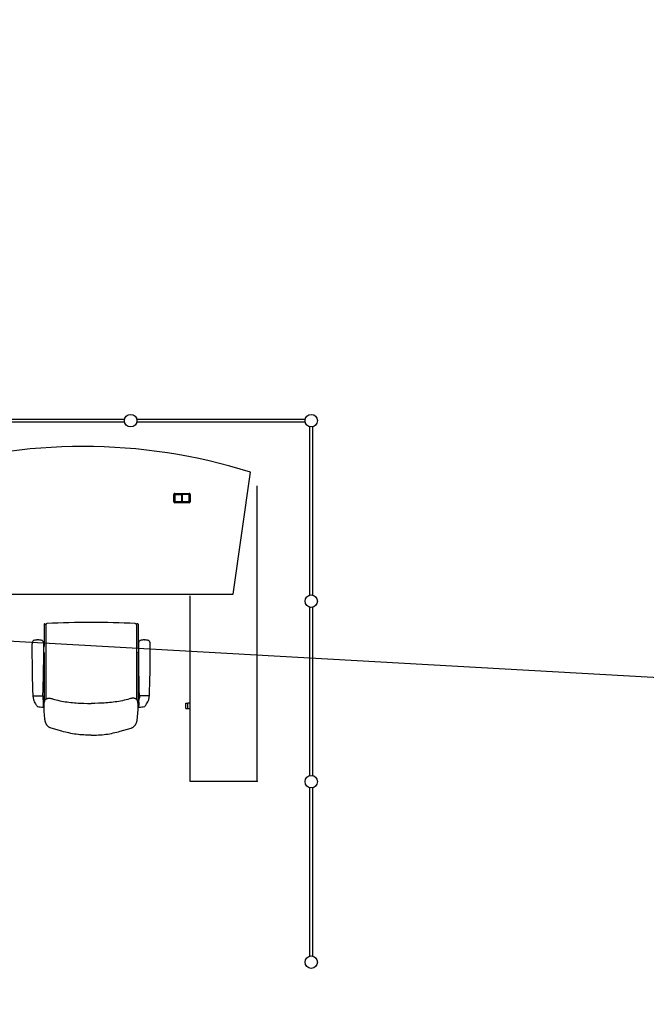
# Model space of a CAD drawing. Header units: millimetres. Extents: x 391350 to 515311, y -283575 to -199836.
# Tile 58 of 102: x 465292 to 469107, y -275825 to -269824. Entities that reach past the tile are written whole.
import ezdxf

# ---------------------------------------------------------------- set-up
doc = ezdxf.new("R2010")
doc.units = ezdxf.units.MM
doc.layers.add('Evac_Occupant', color=183, linetype='Continuous')

msp = doc.modelspace()

# ---------------------------------------------------------------- linework, layer by layer
at = {"color": 0}
for p, q in [((464904.5, -272259.3), (465929.5, -272259.3)), ((465929.5, -272276.3), (464904.5, -272276.3)), ((466004.5, -272259.3), (467029.5, -272259.3)), ((467029.5, -272276.3), (466004.5, -272276.3)), ((467058.5, -273330.3), (467058.5, -272305.3)), ((467075.5, -272305.3), (467075.5, -273330.3)), ((466592.2, -273325), (466696.7, -272581.9)), ((466738.2, -274465), (466738.2, -272665)), ((466231.2, -272763), (466231.2, -272717)), ((466237.2, -272711), (466323.2, -272711)), ((466237.2, -272719), (466237.2, -272761)), ((466237.7, -272761), (466237.7, -272719)), ((466321.2, -272717), (466239.2, -272717)), ((466239.2, -272717.5), (466280, -272717.5)), ((466278, -272717.5), (466278, -272762.5)), ((466280, -272717.5), (466280, -272762.5)), ((466280.5, -272762.5), (466280.5, -272717.5)), ((466321.2, -272717.5), (466280.5, -272717.5)), ((466282.5, -272762.5), (466282.5, -272717.5)), ((466322.7, -272719), (466322.7, -272761)), ((466323.2, -272761), (466323.2, -272719)), ((466329.2, -272717), (466329.2, -272763)), ((466323.2, -272769), (466237.2, -272769)), ((466280, -272762.5), (466239.2, -272762.5)), ((466239.2, -272763), (466321.2, -272763)), ((466321.2, -272762.5), (466280.5, -272762.5)), ((464762.2, -273325), (466592.2, -273325)), ((466328.2, -273335.3), (466328.2, -274465)), ((467058.5, -274430.3), (467058.5, -273405.3)), ((467075.5, -273405.3), (467075.5, -274430.3)), ((465440.4, -273508.7), (465440.4, -273643.2)), ((465443.3, -273506.9), (465450.5, -273510.4)), ((465450.4, -273511.5), (465450.4, -273966.1)), ((466009.5, -273506.9), (466002.3, -273510.4)), ((466002.4, -273511.5), (466002.4, -273966.1)), ((466012.4, -273508.7), (466012.4, -273643.2)), ((465402.4, -273604.4, -0.1), (465401.4, -273604.4, -0.1)), ((465402.4, -273604.4, -0.1), (465403.4, -273604.4, -0.1)), ((466050.4, -273604.4, -0.1), (466049.4, -273604.4, -0.1)), ((466050.4, -273604.4, -0.1), (466051.4, -273604.4, -0.1)), ((465437.4, -273650.3), (465437.4, -273676.2)), ((465438.9, -273646.7), (465438.9, -273646.8)), ((465438.9, -273679.8), (465438.9, -273679.7)), ((465440.4, -273683.3), (465440.4, -273973.6)), ((466012.4, -273683.3), (466012.4, -273973.6)), ((466013.9, -273646.7), (466013.9, -273646.8)), ((466013.9, -273679.8), (466013.9, -273679.7)), ((466015.4, -273650.3), (466015.4, -273676.2)), ((465372.2, -273944.2, -0.1), (465432.6, -273944.2, -0.1)), ((465372.4, -273944.2, -0.1), (465372.4, -273947.2, -0.1)), ((465432.4, -273944.2, -0.1), (465432.4, -273958, -0.1)), ((465436.4, -274012.6, -0.1), (465436.4, -273974.2, -0.1)), ((465436.4, -273979.2, -0.1), (465439.4, -273984.2, -0.1)), ((465436.4, -273984.2, -0.1), (465436.4, -274004.2, -0.1)), ((465439.4, -273984.2, -0.1), (465439.4, -273987.2, -0.1)), ((466016.4, -273979.2, -0.1), (466013.4, -273984.2, -0.1)), ((466013.4, -273984.2, -0.1), (466013.4, -273987.2, -0.1)), ((466016.4, -274012.6, -0.1), (466016.4, -273974.2, -0.1)), ((466016.4, -273984.2, -0.1), (466016.4, -274004.2, -0.1)), ((466080.6, -273944.2, -0.1), (466020.2, -273944.2, -0.1)), ((466020.4, -273944.2, -0.1), (466020.4, -273958, -0.1)), ((466080.4, -273944.2, -0.1), (466080.4, -273947.2, -0.1)), ((465436.4, -273988.2, -0.1), (465436.4, -273986.5, -0.1)), ((465436.4, -274000.4, -0.1), (465436.4, -273988.2, -0.1)), ((465436.4, -274000.2, -0.1), (465436.4, -274002, -0.1)), ((465436.4, -274009.2, -0.1), (465439.4, -274004.2, -0.1)), ((465439.4, -273987.2, -0.1), (465439.4, -274001.2, -0.1)), ((465439.4, -274001.2, -0.1), (465439.4, -274004.2, -0.1)), ((466013.4, -273987.2, -0.1), (466013.4, -274001.2, -0.1)), ((466013.4, -274001.2, -0.1), (466013.4, -274004.2, -0.1)), ((466016.4, -274009.2, -0.1), (466013.4, -274004.2, -0.1)), ((466016.4, -273988.2, -0.1), (466016.4, -273986.5, -0.1)), ((466016.4, -274000.4, -0.1), (466016.4, -273988.2, -0.1)), ((466016.4, -274000.2, -0.1), (466016.4, -274002, -0.1)), ((466303.2, -274022.4), (466303.2, -273988.6)), ((466303.2, -273988.6), (466315.2, -273988.6)), ((466303.2, -274022.4), (466315.2, -274022.4)), ((466315.2, -274022.5), (466315.2, -273988.5)), ((466315.2, -273988.5), (466328.2, -273988.5)), ((466315.2, -274022.5), (466328.2, -274022.5)), ((465726.5, -274184.5), (465726.3, -274184.5)), ((465726.3, -274184.5), (465726.5, -274184.5)), ((466328.2, -274465), (466738.2, -274465)), ((467058.5, -275530.3), (467058.5, -274505.3)), ((467075.5, -274505.3), (467075.5, -275530.3))]:
    msp.add_line(p, q, dxfattribs=at)
at = {"color": 0, "flags": 128}
msp.add_lwpolyline([(465726.4, -274184.4), (465715.1, -274184.3), (465703.9, -274184.1), (465692.6, -274183.8), (465681.3, -274183.3), (465670, -274182.5), (465658.7, -274181.6), (465647.5, -274180.4), (465636.2, -274179.1), (465625.1, -274177.5), (465613.9, -274175.7), (465602.9, -274173.7), (465591.9, -274171.4), (465580.9, -274168.9), (465570, -274166.3), (465559.2, -274163.5), (465548.3, -274160.6), (465526.6, -274154.4), (465504.8, -274148.1), (465482.9, -274141.7), (465480.2, -274140.8), (465477.6, -274139.8), (465475, -274138.7), (465472.5, -274137.5), (465470.1, -274136), (465467.8, -274134.4), (465465.6, -274132.7), (465463.5, -274130.7), (465461.5, -274128.7), (465459.7, -274126.5), (465458, -274124.2), (465456.4, -274121.9), (465454.9, -274119.5), (465453.5, -274117), (465452.3, -274114.4), (465451.2, -274111.8), (465450.2, -274109.2), (465449.3, -274106.5), (465448.5, -274103.8), (465447.8, -274101.1), (465446.7, -274095.5), (465445.8, -274089.9), (465444.4, -274078.7), (465443.2, -274067.5), (465442.1, -274056.3), (465441.3, -274045.1), (465440.7, -274034), (465440.2, -274022.8), (465440.1, -274011.5), (465440.2, -274005.7), (465440.3, -273999.9), (465440.5, -273994.1), (465441, -273988.3), (465441.4, -273985.4), (465441.9, -273982.6), (465442.6, -273979.9), (465443.5, -273977.2), (465444.5, -273974.6), (465445.8, -273972.1), (465447.3, -273969.7), (465449, -273967.5), (465451.1, -273965.5), (465452.1, -273964.6), (465453.3, -273963.8), (465454.5, -273963.1), (465455.7, -273962.4), (465458.3, -273961.3), (465461.1, -273960.5), (465463.9, -273959.9), (465466.8, -273959.6), (465469.7, -273959.5), (465472.6, -273959.5), (465475.4, -273959.7), (465478.3, -273960), (465481, -273960.5), (465486.6, -273961.7), (465492, -273963.1), (465502.8, -273966.3), (465513.7, -273969.3), (465524.7, -273972), (465535.7, -273974.5), (465546.7, -273976.7), (465557.8, -273978.7), (465569, -273980.6), (465580.1, -273982.3), (465591.3, -273983.8), (465602.5, -273985.1), (465613.7, -273986.3), (465625, -273987.4), (465636.2, -273988.3), (465647.5, -273989.1), (465658.8, -273989.7), (465670, -273990.2), (465681.3, -273990.6), (465703.9, -273991.1), (465726.4, -273991.4)], dxfattribs=at)
at = {"color": 0, "extrusion": (0, 0, -1), "flags": 128}
msp.add_lwpolyline([(-465726.4, -274184.4), (-465737.7, -274184.3), (-465749, -274184.1), (-465760.3, -274183.8), (-465771.6, -274183.3), (-465782.8, -274182.5), (-465794.1, -274181.6), (-465805.4, -274180.4), (-465816.6, -274179.1), (-465827.8, -274177.5), (-465838.9, -274175.7), (-465850, -274173.7), (-465861, -274171.4), (-465871.9, -274168.9), (-465882.8, -274166.3), (-465893.7, -274163.5), (-465904.5, -274160.6), (-465926.2, -274154.4), (-465948, -274148.1), (-465969.9, -274141.7), (-465972.6, -274140.8), (-465975.3, -274139.8), (-465977.8, -274138.7), (-465980.4, -274137.5), (-465982.8, -274136), (-465985.1, -274134.4), (-465987.3, -274132.7), (-465989.3, -274130.7), (-465991.3, -274128.7), (-465993.1, -274126.5), (-465994.9, -274124.2), (-465996.5, -274121.9), (-465997.9, -274119.5), (-465999.3, -274117), (-466000.5, -274114.4), (-466001.6, -274111.8), (-466002.6, -274109.2), (-466003.5, -274106.5), (-466004.3, -274103.8), (-466005, -274101.1), (-466006.1, -274095.5), (-466007, -274089.9), (-466008.4, -274078.7), (-466009.7, -274067.5), (-466010.7, -274056.3), (-466011.5, -274045.1), (-466012.2, -274034), (-466012.6, -274022.8), (-466012.7, -274011.5), (-466012.7, -274005.7), (-466012.5, -273999.9), (-466012.3, -273994.1), (-466011.8, -273988.3), (-466011.4, -273985.4), (-466010.9, -273982.6), (-466010.2, -273979.9), (-466009.4, -273977.2), (-466008.3, -273974.6), (-466007, -273972.1), (-466005.5, -273969.7), (-466003.8, -273967.5), (-466001.8, -273965.5), (-466000.7, -273964.6), (-465999.5, -273963.8), (-465998.3, -273963.1), (-465997.1, -273962.4), (-465994.5, -273961.3), (-465991.8, -273960.5), (-465988.9, -273959.9), (-465986, -273959.6), (-465983.1, -273959.5), (-465980.2, -273959.5), (-465977.4, -273959.7), (-465974.6, -273960), (-465971.8, -273960.5), (-465966.3, -273961.7), (-465960.8, -273963.1), (-465950, -273966.3), (-465939.1, -273969.3), (-465928.2, -273972), (-465917.1, -273974.5), (-465906.1, -273976.7), (-465895, -273978.7), (-465883.8, -273980.6), (-465872.7, -273982.3), (-465861.5, -273983.8), (-465850.3, -273985.1), (-465839.1, -273986.3), (-465827.8, -273987.4), (-465816.6, -273988.3), (-465805.3, -273989.1), (-465794.1, -273989.7), (-465782.8, -273990.2), (-465771.5, -273990.6), (-465749, -273991.1), (-465726.4, -273991.4)], dxfattribs=at)
at = {"color": 0}
for centre in [(465967, -272267.8), (467067, -272267.8), (467067, -273367.8), (467067, -274467.8), (467067, -275567.8)]:
    msp.add_circle(centre, 38, dxfattribs=at)
for centre, radius, start, end in [((465677.2, -275815.2), 3390.2, 72.50031, 107.49969), ((466237.2, -272717), 6, 90, 180), ((466239.2, -272719), 2, 90, 180), ((466239.2, -272719), 1.5, 90, 180), ((466321.2, -272719), 2, 0, 90), ((466321.2, -272719), 1.5, 0, 90), ((466323.2, -272717), 6, 0, 90), ((466237.2, -272763), 6, 180, 270), ((466239.2, -272761), 2, 180, 270), ((466239.2, -272761), 1.5, 180, 270), ((466321.2, -272761), 2, 270, 0), ((466321.2, -272761), 1.5, 270, 0), ((466323.2, -272763), 6, 270, 0), ((465457.4, -273511.5), 7, 93.08462, 180), ((465726.4, -278503.3), 5006, 90, 93.08462), ((465726.4, -278503.3), 5006, 86.91538, 90), ((465995.4, -273511.5), 7, 0, 86.91538), ((465442.4, -273508.7), 2, 64.14919, 180), ((466010.4, -273508.7), 2, 0, 115.85081), ((465404.1, -273628.8, -0.1), 37.4, 159.74066, 179.78761), ((465381.9, -273620.4, -0.1), 13.7, 121.52907, 160.57013), ((465386.4, -273627.9, -0.1), 22.5, 97.98693, 121.27177), ((465394.2, -273664.6, -0.1), 59.9, 92.60696, 100.52956), ((465403.8, -273841.1, -0.1), 236.7, 90.56763, 92.97489), ((465401.1, -273841.1, -0.1), 236.7, 87.02511, 89.43237), ((465410.6, -273664.6, -0.1), 59.9, 79.47044, 87.39304), ((465418.4, -273627.9, -0.1), 22.5, 58.72823, 82.01307), ((465423, -273620.4, -0.1), 13.7, 19.42987, 58.47093), ((465400.7, -273628.8, -0.1), 37.4, 0.21239, 20.25934), ((466052.1, -273628.8, -0.1), 37.4, 159.74066, 179.78761), ((466029.9, -273620.4, -0.1), 13.7, 121.52907, 160.57013), ((466034.4, -273627.9, -0.1), 22.5, 97.98693, 121.27177), ((466042.2, -273664.6, -0.1), 59.9, 92.60696, 100.52956), ((466051.7, -273841.1, -0.1), 236.7, 90.56763, 92.97489), ((466049.1, -273841.1, -0.1), 236.7, 87.02511, 89.43237), ((466058.6, -273664.6, -0.1), 59.9, 79.47044, 87.39304), ((466066.4, -273627.9, -0.1), 22.5, 58.72823, 82.01307), ((466070.9, -273620.4, -0.1), 13.7, 19.42987, 58.47093), ((466048.7, -273628.8, -0.1), 37.4, 0.21239, 20.25934), ((466628.3, -273654.4, -0.1), 1261.9, 178.82851, 180.71641), ((472266.6, -273683.1, -0.1), 6900, 179.89269, 182.16248), ((458538.3, -273683.1, -0.1), 6900, 357.83752, 0.10731), ((465442.4, -273650.3), 5, 135, 180), ((465442.4, -273676.2), 5, 180, 225), ((464176.6, -273654.4, -0.1), 1261.9, 359.28359, 1.17149), ((465435.4, -273643.2), 5, 315, 0), ((465435.4, -273683.3), 5, 0, 45), ((466017.4, -273643.2), 5, 180, 225), ((466017.4, -273683.3), 5, 135, 180), ((466010.4, -273650.3), 5, 0, 45), ((466010.4, -273676.2), 5, 315, 0), ((467276.3, -273654.4, -0.1), 1261.9, 178.82851, 180.71641), ((472914.5, -273683.1, -0.1), 6900, 179.89269, 182.16248), ((459186.3, -273683.1, -0.1), 6900, 357.83752, 0.10731), ((464824.5, -273654.4, -0.1), 1261.9, 359.28359, 1.17149), ((465372.2, -273943.4, -0.1), 0.8, 182.16248, 270), ((465442.4, -273947.2, -0.1), 70, 180, 196.12374), ((465471.2, -273938.8, -0.1), 100, 196.12374, 213.80595), ((465467.4, -273958, -0.1), 35, 180, 207.66045), ((465432.6, -273943.4, -0.1), 0.8, 270, 357.83752), ((465456.4, -273973.6), 16, 180, 207.90937), ((465996.4, -273973.6), 16, 332.09063, 0), ((465985.4, -273958, -0.1), 35, 332.33955, 0), ((466020.2, -273943.4, -0.1), 0.8, 182.16248, 270), ((465981.6, -273938.8, -0.1), 100, 326.19405, 343.87626), ((466010.4, -273947.2, -0.1), 70, 343.87626, 0), ((466080.6, -273943.4, -0.1), 0.8, 270, 357.83752), ((465512.8, -273911, -0.1), 150, 213.80595, 221.11592), ((465512.8, -273911, -0.1), 150, 221.11592, 221.18253), ((465400.2, -274009.3, -0.1), 0.5, 221.11592, 259.56228), ((465454.4, -273714.8, -0.1), 300, 259.529, 259.56228), ((465454.4, -273714.8, -0.1), 300, 259.56228, 266.2553), ((465434.9, -274012.6, -0.1), 1.5, 266.2553, 0), ((466017.9, -274012.6, -0.1), 1.5, 180, 273.7447), ((465998.4, -273714.8, -0.1), 300, 273.7447, 280.43772), ((466052.7, -274009.3, -0.1), 0.5, 280.43772, 318.88408), ((465998.4, -273714.8, -0.1), 300, 280.43772, 280.471), ((465940, -273911, -0.1), 150, 318.81747, 318.88408), ((465940, -273911, -0.1), 150, 318.88408, 326.19405)]:
    msp.add_arc(centre, radius, start, end, dxfattribs=at)
msp.add_point((466738.2, -274465), dxfattribs=at)
at = {"layer": 'Evac_Occupant'}
msp.add_lwpolyline([(466114.6, -251082.2), (476118.8, -251082.2), (498658.1, -251082.2), (509557.2, -251082.2), (507579.1, -261602.8), (507721.2, -269969.9), (507830.4, -276143.7), (486491.1, -274810.8), (462153.2, -273439.2)], dxfattribs=at)

doc.saveas('drawing.dxf')
